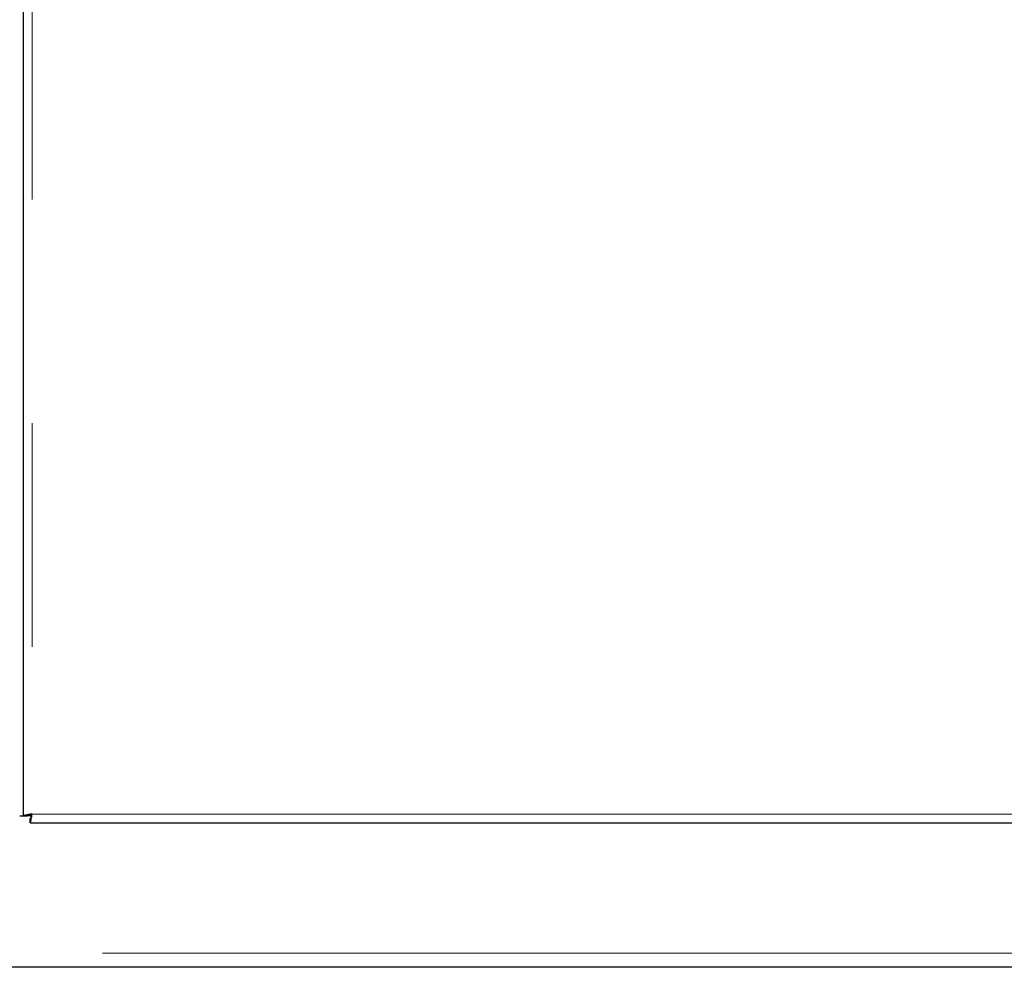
# Model space of a CAD drawing. Header units: millimetres. Extents: x 26 to 239, y 85 to 160.
# Tile 47 of 72: x 169.84 to 175.43, y 86.94 to 92.32. Entities that reach past the tile are written whole.
import ezdxf

# ---------------------------------------------------------------- set-up
doc = ezdxf.new("R2010")
doc.units = ezdxf.units.MM
doc.linetypes.add('PHANTOM', pattern=[12.7, 6.35, -1.27, 1.27, -1.27, 1.27, -1.27])

msp = doc.modelspace()

# ---------------------------------------------------------------- linework, layer by layer
at = {"color": 7, "linetype": 'Continuous', "lineweight": 25}
for p, q in [((169.8567, 112.8988), (169.8567, 87.7971)), ((169.8367, 87.7971), (169.8567, 87.7971)), ((169.8567, 87.7971), (169.8817, 87.7971)), ((169.9036, 87.7971), (169.8817, 87.7971)), ((169.8958, 87.758), (169.8958, 87.783)), ((169.8958, 87.758), (189.1776, 87.758)), ((177.0357, 86.938), (155.3777, 86.938))]:
    msp.add_line(p, q, dxfattribs=at)
at = {"color": 8, "linetype": 'PHANTOM', "lineweight": 18}
for p, q in [((169.9067, 112.888), (169.9067, 87.808)), ((169.9067, 87.808), (189.1667, 87.808)), ((189.3567, 87.018), (150.4867, 87.018))]:
    msp.add_line(p, q, dxfattribs=at)
at = {"color": 7, "linetype": 'Continuous', "lineweight": 25}
for points, knots in [([(169.9067, 87.808), (169.9002, 87.8071), (169.887, 87.8053), (169.8705, 87.8025), (169.859, 87.7998), (169.8575, 87.798), (169.8567, 87.7971)], [0, 0, 0, 0, 0.249995, 0.499989, 0.749993, 1, 1, 1, 1]), ([(169.9067, 87.808), (169.9034, 87.8071), (169.8969, 87.8053), (169.8886, 87.8025), (169.8828, 87.7998), (169.8821, 87.798), (169.8817, 87.7971)], [0, 0, 0, 0, 0.250006, 0.500037, 0.750051, 1, 1, 1, 1]), ([(169.8958, 87.758), (169.8968, 87.7587), (169.8986, 87.7602), (169.9013, 87.7718), (169.904, 87.7883), (169.9058, 87.8014), (169.9067, 87.808)], [0, 0, 0, 0, 0.250013, 0.500015, 0.749992, 1, 1, 1, 1]), ([(169.8958, 87.783), (169.8968, 87.7834), (169.8986, 87.7841), (169.9013, 87.7899), (169.904, 87.7981), (169.9058, 87.8047), (169.9067, 87.808)], [0, 0, 0, 0, 0.249952, 0.499954, 0.749992, 1, 1, 1, 1])]:
    msp.add_open_spline(points, degree=3, knots=knots, dxfattribs=at)

doc.saveas('drawing.dxf')
